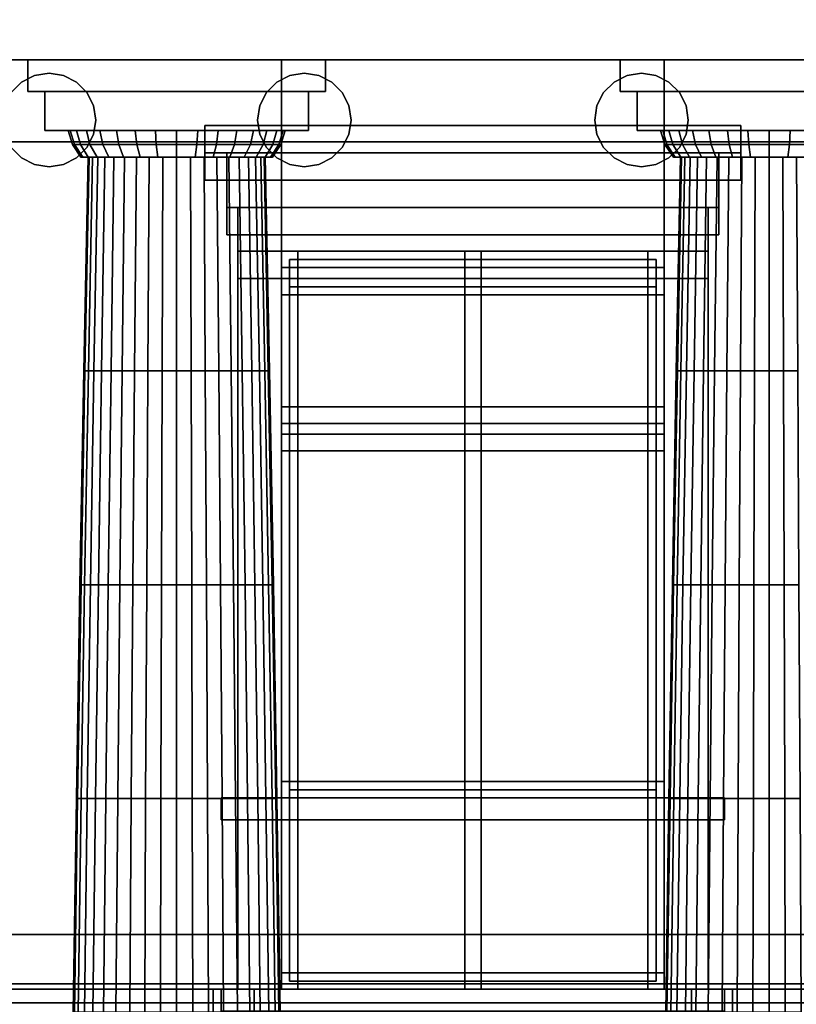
# Model space of a CAD drawing. Header units: metres. Extents: x -34.5 to -0.5, y 0 to 14.7.
# Tile 36 of 74: x -19.7 to -16.8, y 4.4 to 8. Entities that reach past the tile are written whole.
import ezdxf

# ---------------------------------------------------------------- set-up
doc = ezdxf.new("R2010")
doc.units = ezdxf.units.M
for name, color, linetype in [('FRAME', 8, 'Continuous'), ('GLASS', 5, 'Continuous'), ('INTERIOR_FLOOR', 8, 'Continuous'), ('INTERIOR_WALL', 8, 'Continuous'), ('PLASTER', 8, 'Continuous'), ('STUCCO', 8, 'Continuous')]:
    doc.layers.add(name, color=color, linetype=linetype)

msp = doc.modelspace()

# ---------------------------------------------------------------- linework, layer by layer
at = {"layer": 'FRAME'}
for points in [[(-17.3, 7.14), (-18.7, 7.14), (-18.7, 7.2), (-17.3, 7.2)], [(-18.64, 5.2), (-18.7, 5.2), (-18.7, 7.2), (-18.64, 7.2)], [(-18.7, 7.14), (-17.3, 7.14), (-17.3, 7.2), (-18.7, 7.2)], [(-18.7, 5.2), (-18.64, 5.2), (-18.64, 7.2), (-18.7, 7.2)], [(-17.97, 5.2), (-18.03, 5.2), (-18.03, 7.2), (-17.97, 7.2)], [(-18.03, 5.2), (-17.97, 5.2), (-17.97, 7.2), (-18.03, 7.2)], [(-17.3, 5.2), (-17.36, 5.2), (-17.36, 7.2), (-17.3, 7.2)], [(-17.36, 5.2), (-17.3, 5.2), (-17.3, 7.2), (-17.36, 7.2)], [(-17.3, 7.04), (-18.7, 7.04), (-18.7, 7.1), (-17.3, 7.1)], [(-18.64, 4.5), (-18.7, 4.5), (-18.7, 7.1), (-18.64, 7.1)], [(-18.7, 7.04), (-17.3, 7.04), (-17.3, 7.1), (-18.7, 7.1)], [(-18.7, 4.5), (-18.64, 4.5), (-18.64, 7.1), (-18.7, 7.1)], [(-17.97, 4.5), (-18.03, 4.5), (-18.03, 7.1), (-17.97, 7.1)], [(-18.03, 4.5), (-17.97, 4.5), (-17.97, 7.1), (-18.03, 7.1)], [(-17.3, 4.5), (-17.36, 4.5), (-17.36, 7.1), (-17.3, 7.1)], [(-17.36, 4.5), (-17.3, 4.5), (-17.3, 7.1), (-17.36, 7.1)], [(-17.3, 6.57), (-18.7, 6.57), (-18.7, 6.63), (-17.3, 6.63)], [(-18.7, 6.57), (-17.3, 6.57), (-17.3, 6.63), (-18.7, 6.63)], [(-17.3, 6.47), (-18.7, 6.47), (-18.7, 6.53), (-17.3, 6.53)], [(-18.7, 6.47), (-17.3, 6.47), (-17.3, 6.53), (-18.7, 6.53)], [(-17.3, 5.2), (-18.7, 5.2), (-18.7, 5.26), (-17.3, 5.26)], [(-18.7, 5.2), (-17.3, 5.2), (-17.3, 5.26), (-18.7, 5.26)], [(-17.3, 4.5), (-18.7, 4.5), (-18.7, 4.56), (-17.3, 4.56)], [(-18.7, 4.5), (-17.3, 4.5), (-17.3, 4.56), (-18.7, 4.56)]]:
    msp.add_lwpolyline(points, close=True, dxfattribs=at)
at = {"layer": 'GLASS'}
for points in [[(-17.33, 5.23), (-18.67, 5.23), (-18.67, 7.17), (-17.33, 7.17)], [(-18.67, 5.23), (-17.33, 5.23), (-17.33, 7.17), (-18.67, 7.17)], [(-17.33, 4.53), (-18.67, 4.53), (-18.67, 7.07), (-17.33, 7.07)], [(-18.67, 4.53), (-17.33, 4.53), (-17.33, 7.07), (-18.67, 7.07)]]:
    msp.add_lwpolyline(points, close=True, dxfattribs=at)
at = {"layer": 'INTERIOR_FLOOR'}
for points in [[(-6.45, 4.5), (-29.55, 4.5), (-29.55, 4.52), (-6.45, 4.52)], [(-29.55, 4.5), (-6.45, 4.5), (-6.45, 4.52), (-29.55, 4.52)]]:
    msp.add_lwpolyline(points, close=True, dxfattribs=at)
at = {"layer": 'INTERIOR_WALL'}
for points in [[(-6.45, 0.9), (-29.55, 0.9), (-29.55, 7.6), (-6.45, 7.6)], [(-29.55, 0.9), (-6.45, 0.9), (-6.45, 7.6), (-29.55, 7.6)]]:
    msp.add_lwpolyline(points, close=True, dxfattribs=at)
at = {"layer": 'PLASTER'}
for points in [[(-18.7, 4.5), (-19.9667, 4.5), (-19.9667, 7.9), (-18.7, 7.9)], [(-19.9667, 4.5), (-18.7, 4.5), (-18.7, 7.9), (-19.9667, 7.9)], [(-18.7, 4.5), (-19.9667, 4.5), (-19.9667, 7.9), (-18.7, 7.9)], [(-19.9667, 4.5), (-18.7, 4.5), (-18.7, 7.9), (-19.9667, 7.9)], [(-17.3, 7.1), (-18.7, 7.1), (-18.7, 7.9), (-17.3, 7.9)], [(-18.7, 7.1), (-17.3, 7.1), (-17.3, 7.9), (-18.7, 7.9)], [(-17.3, 7.2), (-18.7, 7.2), (-18.7, 7.9), (-17.3, 7.9)], [(-18.7, 7.2), (-17.3, 7.2), (-17.3, 7.9), (-18.7, 7.9)], [(-16.0333, 4.5), (-17.3, 4.5), (-17.3, 7.9), (-16.0333, 7.9)], [(-17.3, 4.5), (-16.0333, 4.5), (-16.0333, 7.9), (-17.3, 7.9)], [(-16.0333, 4.5), (-17.3, 4.5), (-17.3, 7.9), (-16.0333, 7.9)], [(-17.3, 4.5), (-16.0333, 4.5), (-16.0333, 7.9), (-17.3, 7.9)], [(-17.1, 7.36), (-18.9, 7.36), (-18.9, 7.56), (-17.1, 7.56)], [(-18.9, 7.36), (-17.1, 7.36), (-17.1, 7.56), (-18.9, 7.56)], [(-17.1, 7.26), (-18.9, 7.26), (-18.9, 7.46), (-17.1, 7.46)], [(-18.9, 7.26), (-17.1, 7.26), (-17.1, 7.46), (-18.9, 7.46)], [(-17.3, 4.5), (-18.7, 4.5), (-18.7, 5.2), (-17.3, 5.2)], [(-18.7, 4.5), (-17.3, 4.5), (-17.3, 5.2), (-18.7, 5.2)], [(-18.95, 0.9), (-19.9667, 0.9), (-19.9667, 4.5), (-18.95, 4.5)], [(-19.9667, 0.9), (-18.95, 0.9), (-18.95, 4.5), (-19.9667, 4.5)], [(-18.8, 0.9), (-19.9667, 0.9), (-19.9667, 4.5), (-18.8, 4.5)], [(-19.9667, 0.9), (-18.8, 0.9), (-18.8, 4.5), (-19.9667, 4.5)], [(-17.05, 3.9), (-18.95, 3.9), (-18.95, 4.5), (-17.05, 4.5)], [(-18.95, 3.9), (-17.05, 3.9), (-17.05, 4.5), (-18.95, 4.5)], [(-17.2, 3.9), (-18.8, 3.9), (-18.8, 4.5), (-17.2, 4.5)], [(-18.8, 3.9), (-17.2, 3.9), (-17.2, 4.5), (-18.8, 4.5)], [(-16.0333, 0.9), (-17.2, 0.9), (-17.2, 4.5), (-16.0333, 4.5)], [(-17.2, 0.9), (-16.0333, 0.9), (-16.0333, 4.5), (-17.2, 4.5)], [(-16.0333, 0.9), (-17.05, 0.9), (-17.05, 4.5), (-16.0333, 4.5)], [(-17.05, 0.9), (-16.0333, 0.9), (-16.0333, 4.5), (-17.05, 4.5)]]:
    msp.add_lwpolyline(points, close=True, dxfattribs=at)
at = {"layer": 'STUCCO'}
for points in [[(-5.94, 7.9), (-30.06, 7.9), (-30.06, 8.3861), (-5.94, 8.3861)], [(-30.06, 7.9), (-5.94, 7.9), (-5.94, 8.3861), (-30.06, 8.3861)], [(-13.65, 7.9), (-22.35, 7.9), (-22.35, 8.3861), (-13.65, 8.3861)], [(-22.35, 7.9), (-13.65, 7.9), (-13.65, 8.3861), (-22.35, 8.3861)], [(-13.94, 7.9), (-22.06, 7.9), (-22.06, 8.3861), (-13.94, 8.3861)], [(-22.06, 7.9), (-13.94, 7.9), (-13.94, 8.3861), (-22.06, 8.3861)], [(-18.5389, 7.7833), (-19.6278, 7.7833), (-19.6278, 7.9), (-18.5389, 7.9)], [(-19.6278, 7.7833), (-18.5389, 7.7833), (-18.5389, 7.9), (-19.6278, 7.9)], [(-16.3722, 7.7833), (-17.4611, 7.7833), (-17.4611, 7.9), (-16.3722, 7.9)], [(-17.4611, 7.7833), (-16.3722, 7.7833), (-16.3722, 7.9), (-17.4611, 7.9)], [(-19.7211, 7.6796), (-19.7127, 7.7325), (-19.6884, 7.7802), (-19.6506, 7.8181), (-19.6029, 7.8424), (-19.55, 7.8507), (-19.4971, 7.8424), (-19.4494, 7.8181), (-19.4116, 7.7802), (-19.3873, 7.7325), (-19.3789, 7.6796), (-19.3873, 7.6268), (-19.4116, 7.579), (-19.4494, 7.5412), (-19.4971, 7.5169), (-19.55, 7.5085), (-19.6029, 7.5169), (-19.6506, 7.5412), (-19.6884, 7.579), (-19.7127, 7.6268)], [(-19.7127, 7.6268), (-19.6884, 7.579), (-19.6506, 7.5412), (-19.6029, 7.5169), (-19.55, 7.5085), (-19.4971, 7.5169), (-19.4494, 7.5412), (-19.4116, 7.579), (-19.3873, 7.6268), (-19.3789, 7.6796), (-19.3873, 7.7325), (-19.4116, 7.7802), (-19.4494, 7.8181), (-19.4971, 7.8424), (-19.55, 7.8507), (-19.6029, 7.8424), (-19.6506, 7.8181), (-19.6884, 7.7802), (-19.7127, 7.7325), (-19.7211, 7.6796)], [(-18.7878, 7.6796), (-18.7794, 7.7325), (-18.7551, 7.7802), (-18.7172, 7.8181), (-18.6695, 7.8424), (-18.6167, 7.8507), (-18.5638, 7.8424), (-18.5161, 7.8181), (-18.4782, 7.7802), (-18.4539, 7.7325), (-18.4456, 7.6796), (-18.4539, 7.6268), (-18.4782, 7.579), (-18.5161, 7.5412), (-18.5638, 7.5169), (-18.6167, 7.5085), (-18.6695, 7.5169), (-18.7172, 7.5412), (-18.7551, 7.579), (-18.7794, 7.6268)], [(-18.7794, 7.6268), (-18.7551, 7.579), (-18.7172, 7.5412), (-18.6695, 7.5169), (-18.6167, 7.5085), (-18.5638, 7.5169), (-18.5161, 7.5412), (-18.4782, 7.579), (-18.4539, 7.6268), (-18.4456, 7.6796), (-18.4539, 7.7325), (-18.4782, 7.7802), (-18.5161, 7.8181), (-18.5638, 7.8424), (-18.6167, 7.8507), (-18.6695, 7.8424), (-18.7172, 7.8181), (-18.7551, 7.7802), (-18.7794, 7.7325), (-18.7878, 7.6796)], [(-17.5544, 7.6796), (-17.5461, 7.7325), (-17.5218, 7.7802), (-17.4839, 7.8181), (-17.4362, 7.8424), (-17.3833, 7.8507), (-17.3305, 7.8424), (-17.2828, 7.8181), (-17.2449, 7.7802), (-17.2206, 7.7325), (-17.2122, 7.6796), (-17.2206, 7.6268), (-17.2449, 7.579), (-17.2828, 7.5412), (-17.3305, 7.5169), (-17.3833, 7.5085), (-17.4362, 7.5169), (-17.4839, 7.5412), (-17.5218, 7.579), (-17.5461, 7.6268)], [(-17.5461, 7.6268), (-17.5218, 7.579), (-17.4839, 7.5412), (-17.4362, 7.5169), (-17.3833, 7.5085), (-17.3305, 7.5169), (-17.2828, 7.5412), (-17.2449, 7.579), (-17.2206, 7.6268), (-17.2122, 7.6796), (-17.2206, 7.7325), (-17.2449, 7.7802), (-17.2828, 7.8181), (-17.3305, 7.8424), (-17.3833, 7.8507), (-17.4362, 7.8424), (-17.4839, 7.8181), (-17.5218, 7.7802), (-17.5461, 7.7325), (-17.5544, 7.6796)], [(-18.6011, 7.6407), (-19.5656, 7.6407), (-19.5656, 7.7833), (-18.6011, 7.7833)], [(-19.5656, 7.6407), (-18.6011, 7.6407), (-18.6011, 7.7833), (-19.5656, 7.7833)], [(-16.4344, 7.6407), (-17.3989, 7.6407), (-17.3989, 7.7833), (-16.4344, 7.7833)], [(-17.3989, 7.6407), (-16.4344, 7.6407), (-16.4344, 7.7833), (-17.3989, 7.7833)], [(-19.4571, 7.5902), (-19.4644, 7.5902), (-19.48, 7.6407), (-19.4724, 7.6407)], [(-19.4644, 7.5902), (-19.4571, 7.5902), (-19.4724, 7.6407), (-19.48, 7.6407)], [(-19.4354, 7.5902), (-19.4571, 7.5902), (-19.4724, 7.6407), (-19.4498, 7.6407)], [(-19.4571, 7.5902), (-19.4354, 7.5902), (-19.4498, 7.6407), (-19.4724, 7.6407)], [(-19.4002, 7.5902), (-19.4354, 7.5902), (-19.4498, 7.6407), (-19.4132, 7.6407)], [(-19.4354, 7.5902), (-19.4002, 7.5902), (-19.4132, 7.6407), (-19.4498, 7.6407)], [(-19.3528, 7.5902), (-19.4002, 7.5902), (-19.4132, 7.6407), (-19.3638, 7.6407)], [(-19.4002, 7.5902), (-19.3528, 7.5902), (-19.3638, 7.6407), (-19.4132, 7.6407)], [(-19.2951, 7.5902), (-19.3528, 7.5902), (-19.3638, 7.6407), (-19.3037, 7.6407)], [(-19.3528, 7.5902), (-19.2951, 7.5902), (-19.3037, 7.6407), (-19.3638, 7.6407)], [(-19.2292, 7.5902), (-19.2951, 7.5902), (-19.3037, 7.6407), (-19.2351, 7.6407)], [(-19.2951, 7.5902), (-19.2292, 7.5902), (-19.2351, 7.6407), (-19.3037, 7.6407)], [(-19.1577, 7.5902), (-19.2292, 7.5902), (-19.2351, 7.6407), (-19.1607, 7.6407)], [(-19.2292, 7.5902), (-19.1577, 7.5902), (-19.1607, 7.6407), (-19.2351, 7.6407)], [(-19.0833, 7.5902), (-19.1577, 7.5902), (-19.1607, 7.6407), (-19.0833, 7.6407)], [(-19.1577, 7.5902), (-19.0833, 7.5902), (-19.0833, 7.6407), (-19.1607, 7.6407)], [(-19.009, 7.5902), (-19.0833, 7.5902), (-19.0833, 7.6407), (-19.0059, 7.6407)], [(-19.0833, 7.5902), (-19.009, 7.5902), (-19.0059, 7.6407), (-19.0833, 7.6407)], [(-18.9375, 7.5902), (-19.009, 7.5902), (-19.0059, 7.6407), (-18.9315, 7.6407)], [(-19.009, 7.5902), (-18.9375, 7.5902), (-18.9315, 7.6407), (-19.0059, 7.6407)], [(-17.02, 7.56), (-18.98, 7.56), (-18.98, 7.66), (-17.02, 7.66)], [(-18.98, 7.56), (-17.02, 7.56), (-17.02, 7.66), (-18.98, 7.66)], [(-18.8716, 7.5902), (-18.9375, 7.5902), (-18.9315, 7.6407), (-18.863, 7.6407)], [(-18.9375, 7.5902), (-18.8716, 7.5902), (-18.863, 7.6407), (-18.9315, 7.6407)], [(-18.8138, 7.5902), (-18.8716, 7.5902), (-18.863, 7.6407), (-18.8028, 7.6407)], [(-18.8716, 7.5902), (-18.8138, 7.5902), (-18.8028, 7.6407), (-18.863, 7.6407)], [(-18.7664, 7.5902), (-18.8138, 7.5902), (-18.8028, 7.6407), (-18.7535, 7.6407)], [(-18.8138, 7.5902), (-18.7664, 7.5902), (-18.7535, 7.6407), (-18.8028, 7.6407)], [(-18.7312, 7.5902), (-18.7664, 7.5902), (-18.7535, 7.6407), (-18.7169, 7.6407)], [(-18.7664, 7.5902), (-18.7312, 7.5902), (-18.7169, 7.6407), (-18.7535, 7.6407)], [(-18.7096, 7.5902), (-18.7312, 7.5902), (-18.7169, 7.6407), (-18.6943, 7.6407)], [(-18.7312, 7.5902), (-18.7096, 7.5902), (-18.6943, 7.6407), (-18.7169, 7.6407)], [(-18.7022, 7.5902), (-18.7096, 7.5902), (-18.6943, 7.6407), (-18.6867, 7.6407)], [(-18.7096, 7.5902), (-18.7022, 7.5902), (-18.6867, 7.6407), (-18.6943, 7.6407)], [(-17.2904, 7.5902), (-17.2978, 7.5902), (-17.3133, 7.6407), (-17.3057, 7.6407)], [(-17.2978, 7.5902), (-17.2904, 7.5902), (-17.3057, 7.6407), (-17.3133, 7.6407)], [(-17.2688, 7.5902), (-17.2904, 7.5902), (-17.3057, 7.6407), (-17.2831, 7.6407)], [(-17.2904, 7.5902), (-17.2688, 7.5902), (-17.2831, 7.6407), (-17.3057, 7.6407)], [(-17.2336, 7.5902), (-17.2688, 7.5902), (-17.2831, 7.6407), (-17.2465, 7.6407)], [(-17.2688, 7.5902), (-17.2336, 7.5902), (-17.2465, 7.6407), (-17.2831, 7.6407)], [(-17.1862, 7.5902), (-17.2336, 7.5902), (-17.2465, 7.6407), (-17.1972, 7.6407)], [(-17.2336, 7.5902), (-17.1862, 7.5902), (-17.1972, 7.6407), (-17.2465, 7.6407)], [(-17.1284, 7.5902), (-17.1862, 7.5902), (-17.1972, 7.6407), (-17.137, 7.6407)], [(-17.1862, 7.5902), (-17.1284, 7.5902), (-17.137, 7.6407), (-17.1972, 7.6407)], [(-17.0625, 7.5902), (-17.1284, 7.5902), (-17.137, 7.6407), (-17.0685, 7.6407)], [(-17.1284, 7.5902), (-17.0625, 7.5902), (-17.0685, 7.6407), (-17.137, 7.6407)], [(-16.991, 7.5902), (-17.0625, 7.5902), (-17.0685, 7.6407), (-16.9941, 7.6407)], [(-17.0625, 7.5902), (-16.991, 7.5902), (-16.9941, 7.6407), (-17.0685, 7.6407)], [(-16.9167, 7.5902), (-16.991, 7.5902), (-16.9941, 7.6407), (-16.9167, 7.6407)], [(-16.991, 7.5902), (-16.9167, 7.5902), (-16.9167, 7.6407), (-16.9941, 7.6407)], [(-16.8423, 7.5902), (-16.9167, 7.5902), (-16.9167, 7.6407), (-16.8393, 7.6407)], [(-16.9167, 7.5902), (-16.8423, 7.5902), (-16.8393, 7.6407), (-16.9167, 7.6407)], [(-16.7708, 7.5902), (-16.8423, 7.5902), (-16.8393, 7.6407), (-16.7649, 7.6407)], [(-16.8423, 7.5902), (-16.7708, 7.5902), (-16.7649, 7.6407), (-16.8393, 7.6407)], [(-19.4266, 7.5435), (-19.4333, 7.5435), (-19.4644, 7.5902), (-19.4571, 7.5902)], [(-19.4333, 7.5435), (-19.4266, 7.5435), (-19.4571, 7.5902), (-19.4644, 7.5902)], [(-19.4067, 7.5435), (-19.4266, 7.5435), (-19.4571, 7.5902), (-19.4354, 7.5902)], [(-19.4266, 7.5435), (-19.4067, 7.5435), (-19.4354, 7.5902), (-19.4571, 7.5902)], [(-19.3743, 7.5435), (-19.4067, 7.5435), (-19.4354, 7.5902), (-19.4002, 7.5902)], [(-19.4067, 7.5435), (-19.3743, 7.5435), (-19.4002, 7.5902), (-19.4354, 7.5902)], [(-19.3308, 7.5435), (-19.3743, 7.5435), (-19.4002, 7.5902), (-19.3528, 7.5902)], [(-19.3743, 7.5435), (-19.3308, 7.5435), (-19.3528, 7.5902), (-19.4002, 7.5902)], [(-19.2778, 7.5435), (-19.3308, 7.5435), (-19.3528, 7.5902), (-19.2951, 7.5902)], [(-19.3308, 7.5435), (-19.2778, 7.5435), (-19.2951, 7.5902), (-19.3528, 7.5902)], [(-19.2173, 7.5435), (-19.2778, 7.5435), (-19.2951, 7.5902), (-19.2292, 7.5902)], [(-19.2778, 7.5435), (-19.2173, 7.5435), (-19.2292, 7.5902), (-19.2951, 7.5902)], [(-19.1516, 7.5435), (-19.2173, 7.5435), (-19.2292, 7.5902), (-19.1577, 7.5902)], [(-19.2173, 7.5435), (-19.1516, 7.5435), (-19.1577, 7.5902), (-19.2292, 7.5902)], [(-19.0833, 7.5435), (-19.1516, 7.5435), (-19.1577, 7.5902), (-19.0833, 7.5902)], [(-19.1516, 7.5435), (-19.0833, 7.5435), (-19.0833, 7.5902), (-19.1577, 7.5902)], [(-19.015, 7.5435), (-19.0833, 7.5435), (-19.0833, 7.5902), (-19.009, 7.5902)], [(-19.0833, 7.5435), (-19.015, 7.5435), (-19.009, 7.5902), (-19.0833, 7.5902)], [(-18.9494, 7.5435), (-19.015, 7.5435), (-19.009, 7.5902), (-18.9375, 7.5902)], [(-19.015, 7.5435), (-18.9494, 7.5435), (-18.9375, 7.5902), (-19.009, 7.5902)], [(-18.8889, 7.5435), (-18.9494, 7.5435), (-18.9375, 7.5902), (-18.8716, 7.5902)], [(-18.9494, 7.5435), (-18.8889, 7.5435), (-18.8716, 7.5902), (-18.9375, 7.5902)], [(-18.8359, 7.5435), (-18.8889, 7.5435), (-18.8716, 7.5902), (-18.8138, 7.5902)], [(-18.8889, 7.5435), (-18.8359, 7.5435), (-18.8138, 7.5902), (-18.8716, 7.5902)], [(-18.7923, 7.5435), (-18.8359, 7.5435), (-18.8138, 7.5902), (-18.7664, 7.5902)], [(-18.8359, 7.5435), (-18.7923, 7.5435), (-18.7664, 7.5902), (-18.8138, 7.5902)], [(-18.76, 7.5435), (-18.7923, 7.5435), (-18.7664, 7.5902), (-18.7312, 7.5902)], [(-18.7923, 7.5435), (-18.76, 7.5435), (-18.7312, 7.5902), (-18.7664, 7.5902)], [(-18.7401, 7.5435), (-18.76, 7.5435), (-18.7312, 7.5902), (-18.7096, 7.5902)], [(-18.76, 7.5435), (-18.7401, 7.5435), (-18.7096, 7.5902), (-18.7312, 7.5902)], [(-18.7333, 7.5435), (-18.7401, 7.5435), (-18.7096, 7.5902), (-18.7022, 7.5902)], [(-18.7401, 7.5435), (-18.7333, 7.5435), (-18.7022, 7.5902), (-18.7096, 7.5902)], [(-17.2599, 7.5435), (-17.2667, 7.5435), (-17.2978, 7.5902), (-17.2904, 7.5902)], [(-17.2667, 7.5435), (-17.2599, 7.5435), (-17.2904, 7.5902), (-17.2978, 7.5902)], [(-17.24, 7.5435), (-17.2599, 7.5435), (-17.2904, 7.5902), (-17.2688, 7.5902)], [(-17.2599, 7.5435), (-17.24, 7.5435), (-17.2688, 7.5902), (-17.2904, 7.5902)], [(-17.2077, 7.5435), (-17.24, 7.5435), (-17.2688, 7.5902), (-17.2336, 7.5902)], [(-17.24, 7.5435), (-17.2077, 7.5435), (-17.2336, 7.5902), (-17.2688, 7.5902)], [(-17.1641, 7.5435), (-17.2077, 7.5435), (-17.2336, 7.5902), (-17.1862, 7.5902)], [(-17.2077, 7.5435), (-17.1641, 7.5435), (-17.1862, 7.5902), (-17.2336, 7.5902)], [(-17.1111, 7.5435), (-17.1641, 7.5435), (-17.1862, 7.5902), (-17.1284, 7.5902)], [(-17.1641, 7.5435), (-17.1111, 7.5435), (-17.1284, 7.5902), (-17.1862, 7.5902)], [(-17.0506, 7.5435), (-17.1111, 7.5435), (-17.1284, 7.5902), (-17.0625, 7.5902)], [(-17.1111, 7.5435), (-17.0506, 7.5435), (-17.0625, 7.5902), (-17.1284, 7.5902)], [(-16.985, 7.5435), (-17.0506, 7.5435), (-17.0625, 7.5902), (-16.991, 7.5902)], [(-17.0506, 7.5435), (-16.985, 7.5435), (-16.991, 7.5902), (-17.0625, 7.5902)], [(-16.9167, 7.5435), (-16.985, 7.5435), (-16.991, 7.5902), (-16.9167, 7.5902)], [(-16.985, 7.5435), (-16.9167, 7.5435), (-16.9167, 7.5902), (-16.991, 7.5902)], [(-16.8484, 7.5435), (-16.9167, 7.5435), (-16.9167, 7.5902), (-16.8423, 7.5902)], [(-16.9167, 7.5435), (-16.8484, 7.5435), (-16.8423, 7.5902), (-16.9167, 7.5902)], [(-16.7827, 7.5435), (-16.8484, 7.5435), (-16.8423, 7.5902), (-16.7708, 7.5902)], [(-16.8484, 7.5435), (-16.7827, 7.5435), (-16.7708, 7.5902), (-16.8423, 7.5902)], [(-19.4186, 6.7617), (-19.4227, 6.7617), (-19.4074, 7.5435), (-19.4034, 7.5435)], [(-19.4227, 6.7617), (-19.4186, 6.7617), (-19.4034, 7.5435), (-19.4074, 7.5435)], [(-19.4061, 6.7617), (-19.4186, 6.7617), (-19.4034, 7.5435), (-19.3915, 7.5435)], [(-19.4186, 6.7617), (-19.4061, 6.7617), (-19.3915, 7.5435), (-19.4034, 7.5435)], [(-19.3858, 6.7617), (-19.4061, 6.7617), (-19.3915, 7.5435), (-19.3721, 7.5435)], [(-19.4061, 6.7617), (-19.3858, 6.7617), (-19.3721, 7.5435), (-19.3915, 7.5435)], [(-19.3579, 6.7617), (-19.3858, 6.7617), (-19.3721, 7.5435), (-19.3455, 7.5435)], [(-19.3858, 6.7617), (-19.3579, 6.7617), (-19.3455, 7.5435), (-19.3721, 7.5435)], [(-19.3233, 6.7617), (-19.3579, 6.7617), (-19.3455, 7.5435), (-19.3125, 7.5435)], [(-19.3579, 6.7617), (-19.3233, 6.7617), (-19.3125, 7.5435), (-19.3455, 7.5435)], [(-19.2828, 6.7617), (-19.3233, 6.7617), (-19.3125, 7.5435), (-19.2738, 7.5435)], [(-19.3233, 6.7617), (-19.2828, 6.7617), (-19.2738, 7.5435), (-19.3125, 7.5435)], [(-19.2374, 6.7617), (-19.2828, 6.7617), (-19.2738, 7.5435), (-19.2305, 7.5435)], [(-19.2828, 6.7617), (-19.2374, 6.7617), (-19.2305, 7.5435), (-19.2738, 7.5435)], [(-19.1882, 6.7617), (-19.2374, 6.7617), (-19.2305, 7.5435), (-19.1835, 7.5435)], [(-19.2374, 6.7617), (-19.1882, 6.7617), (-19.1835, 7.5435), (-19.2305, 7.5435)], [(-19.1364, 6.7617), (-19.1882, 6.7617), (-19.1835, 7.5435), (-19.134, 7.5435)], [(-19.1882, 6.7617), (-19.1364, 6.7617), (-19.134, 7.5435), (-19.1835, 7.5435)], [(-19.0833, 6.7617), (-19.1364, 6.7617), (-19.134, 7.5435), (-19.0833, 7.5435)], [(-19.1364, 6.7617), (-19.0833, 6.7617), (-19.0833, 7.5435), (-19.134, 7.5435)], [(-19.0302, 6.7617), (-19.0833, 6.7617), (-19.0833, 7.5435), (-19.0326, 7.5435)], [(-19.0833, 6.7617), (-19.0302, 6.7617), (-19.0326, 7.5435), (-19.0833, 7.5435)], [(-18.9784, 6.7617), (-19.0302, 6.7617), (-19.0326, 7.5435), (-18.9832, 7.5435)], [(-19.0302, 6.7617), (-18.9784, 6.7617), (-18.9832, 7.5435), (-19.0326, 7.5435)], [(-18.9292, 6.7617), (-18.9784, 6.7617), (-18.9832, 7.5435), (-18.9362, 7.5435)], [(-18.9784, 6.7617), (-18.9292, 6.7617), (-18.9362, 7.5435), (-18.9832, 7.5435)], [(-17.02, 7.46), (-18.98, 7.46), (-18.98, 7.56), (-17.02, 7.56)], [(-18.98, 7.46), (-17.02, 7.46), (-17.02, 7.56), (-18.98, 7.56)], [(-18.8838, 6.7617), (-18.9292, 6.7617), (-18.9362, 7.5435), (-18.8928, 7.5435)], [(-18.9292, 6.7617), (-18.8838, 6.7617), (-18.8928, 7.5435), (-18.9362, 7.5435)], [(-18.8433, 6.7617), (-18.8838, 6.7617), (-18.8928, 7.5435), (-18.8542, 7.5435)], [(-18.8838, 6.7617), (-18.8433, 6.7617), (-18.8542, 7.5435), (-18.8928, 7.5435)], [(-18.8087, 6.7617), (-18.8433, 6.7617), (-18.8542, 7.5435), (-18.8211, 7.5435)], [(-18.8433, 6.7617), (-18.8087, 6.7617), (-18.8211, 7.5435), (-18.8542, 7.5435)], [(-18.7809, 6.7617), (-18.8087, 6.7617), (-18.8211, 7.5435), (-18.7946, 7.5435)], [(-18.8087, 6.7617), (-18.7809, 6.7617), (-18.7946, 7.5435), (-18.8211, 7.5435)], [(-18.7605, 6.7617), (-18.7809, 6.7617), (-18.7946, 7.5435), (-18.7751, 7.5435)], [(-18.7809, 6.7617), (-18.7605, 6.7617), (-18.7751, 7.5435), (-18.7946, 7.5435)], [(-18.7481, 6.7617), (-18.7605, 6.7617), (-18.7751, 7.5435), (-18.7632, 7.5435)], [(-18.7605, 6.7617), (-18.7481, 6.7617), (-18.7632, 7.5435), (-18.7751, 7.5435)], [(-18.7439, 6.7617), (-18.7481, 6.7617), (-18.7632, 7.5435), (-18.7593, 7.5435)], [(-18.7481, 6.7617), (-18.7439, 6.7617), (-18.7593, 7.5435), (-18.7632, 7.5435)], [(-17.2519, 6.7617), (-17.2561, 6.7617), (-17.2407, 7.5435), (-17.2368, 7.5435)], [(-17.2561, 6.7617), (-17.2519, 6.7617), (-17.2368, 7.5435), (-17.2407, 7.5435)], [(-17.2395, 6.7617), (-17.2519, 6.7617), (-17.2368, 7.5435), (-17.2249, 7.5435)], [(-17.2519, 6.7617), (-17.2395, 6.7617), (-17.2249, 7.5435), (-17.2368, 7.5435)], [(-17.2191, 6.7617), (-17.2395, 6.7617), (-17.2249, 7.5435), (-17.2054, 7.5435)], [(-17.2395, 6.7617), (-17.2191, 6.7617), (-17.2054, 7.5435), (-17.2249, 7.5435)], [(-17.1913, 6.7617), (-17.2191, 6.7617), (-17.2054, 7.5435), (-17.1789, 7.5435)], [(-17.2191, 6.7617), (-17.1913, 6.7617), (-17.1789, 7.5435), (-17.2054, 7.5435)], [(-17.1567, 6.7617), (-17.1913, 6.7617), (-17.1789, 7.5435), (-17.1458, 7.5435)], [(-17.1913, 6.7617), (-17.1567, 6.7617), (-17.1458, 7.5435), (-17.1789, 7.5435)], [(-17.1162, 6.7617), (-17.1567, 6.7617), (-17.1458, 7.5435), (-17.1072, 7.5435)], [(-17.1567, 6.7617), (-17.1162, 6.7617), (-17.1072, 7.5435), (-17.1458, 7.5435)], [(-17.0708, 6.7617), (-17.1162, 6.7617), (-17.1072, 7.5435), (-17.0638, 7.5435)], [(-17.1162, 6.7617), (-17.0708, 6.7617), (-17.0638, 7.5435), (-17.1072, 7.5435)], [(-17.0216, 6.7617), (-17.0708, 6.7617), (-17.0638, 7.5435), (-17.0168, 7.5435)], [(-17.0708, 6.7617), (-17.0216, 6.7617), (-17.0168, 7.5435), (-17.0638, 7.5435)], [(-16.9698, 6.7617), (-17.0216, 6.7617), (-17.0168, 7.5435), (-16.9674, 7.5435)], [(-17.0216, 6.7617), (-16.9698, 6.7617), (-16.9674, 7.5435), (-17.0168, 7.5435)], [(-16.9167, 6.7617), (-16.9698, 6.7617), (-16.9674, 7.5435), (-16.9167, 7.5435)], [(-16.9698, 6.7617), (-16.9167, 6.7617), (-16.9167, 7.5435), (-16.9674, 7.5435)], [(-16.8636, 6.7617), (-16.9167, 6.7617), (-16.9167, 7.5435), (-16.866, 7.5435)], [(-16.9167, 6.7617), (-16.8636, 6.7617), (-16.866, 7.5435), (-16.9167, 7.5435)], [(-16.8118, 6.7617), (-16.8636, 6.7617), (-16.866, 7.5435), (-16.8165, 7.5435)], [(-16.8636, 6.7617), (-16.8118, 6.7617), (-16.8165, 7.5435), (-16.866, 7.5435)], [(-17.14, 7.2), (-18.86, 7.2), (-18.86, 7.36), (-17.14, 7.36)], [(-18.86, 7.2), (-17.14, 7.2), (-17.14, 7.36), (-18.86, 7.36)], [(-17.14, 7.1), (-18.86, 7.1), (-18.86, 7.26), (-17.14, 7.26)], [(-18.86, 7.1), (-17.14, 7.1), (-17.14, 7.26), (-18.86, 7.26)], [(-18.7, 5.2), (-18.86, 5.2), (-18.86, 7.2), (-18.7, 7.2)], [(-18.86, 5.2), (-18.7, 5.2), (-18.7, 7.2), (-18.86, 7.2)], [(-17.14, 5.2), (-17.3, 5.2), (-17.3, 7.2), (-17.14, 7.2)], [(-17.3, 5.2), (-17.14, 5.2), (-17.14, 7.2), (-17.3, 7.2)], [(-18.7, 4.5), (-18.86, 4.5), (-18.86, 7.1), (-18.7, 7.1)], [(-18.86, 4.5), (-18.7, 4.5), (-18.7, 7.1), (-18.86, 7.1)], [(-17.14, 4.5), (-17.3, 4.5), (-17.3, 7.1), (-17.14, 7.1)], [(-17.3, 4.5), (-17.14, 4.5), (-17.14, 7.1), (-17.3, 7.1)], [(-19.4327, 5.9799), (-19.437, 5.9799), (-19.4227, 6.7617), (-19.4186, 6.7617)], [(-19.437, 5.9799), (-19.4327, 5.9799), (-19.4186, 6.7617), (-19.4227, 6.7617)], [(-19.4197, 5.9799), (-19.4327, 5.9799), (-19.4186, 6.7617), (-19.4061, 6.7617)], [(-19.4327, 5.9799), (-19.4197, 5.9799), (-19.4061, 6.7617), (-19.4186, 6.7617)], [(-19.3985, 5.9799), (-19.4197, 5.9799), (-19.4061, 6.7617), (-19.3858, 6.7617)], [(-19.4197, 5.9799), (-19.3985, 5.9799), (-19.3858, 6.7617), (-19.4061, 6.7617)], [(-19.3695, 5.9799), (-19.3985, 5.9799), (-19.3858, 6.7617), (-19.3579, 6.7617)], [(-19.3985, 5.9799), (-19.3695, 5.9799), (-19.3579, 6.7617), (-19.3858, 6.7617)], [(-19.3334, 5.9799), (-19.3695, 5.9799), (-19.3579, 6.7617), (-19.3233, 6.7617)], [(-19.3695, 5.9799), (-19.3334, 5.9799), (-19.3233, 6.7617), (-19.3579, 6.7617)], [(-19.2912, 5.9799), (-19.3334, 5.9799), (-19.3233, 6.7617), (-19.2828, 6.7617)], [(-19.3334, 5.9799), (-19.2912, 5.9799), (-19.2828, 6.7617), (-19.3233, 6.7617)], [(-19.2439, 5.9799), (-19.2912, 5.9799), (-19.2828, 6.7617), (-19.2374, 6.7617)], [(-19.2912, 5.9799), (-19.2439, 5.9799), (-19.2374, 6.7617), (-19.2828, 6.7617)], [(-19.1926, 5.9799), (-19.2439, 5.9799), (-19.2374, 6.7617), (-19.1882, 6.7617)], [(-19.2439, 5.9799), (-19.1926, 5.9799), (-19.1882, 6.7617), (-19.2374, 6.7617)], [(-19.1387, 5.9799), (-19.1926, 5.9799), (-19.1882, 6.7617), (-19.1364, 6.7617)], [(-19.1926, 5.9799), (-19.1387, 5.9799), (-19.1364, 6.7617), (-19.1882, 6.7617)], [(-19.0833, 5.9799), (-19.1387, 5.9799), (-19.1364, 6.7617), (-19.0833, 6.7617)], [(-19.1387, 5.9799), (-19.0833, 5.9799), (-19.0833, 6.7617), (-19.1364, 6.7617)], [(-19.028, 5.9799), (-19.0833, 5.9799), (-19.0833, 6.7617), (-19.0302, 6.7617)], [(-19.0833, 5.9799), (-19.028, 5.9799), (-19.0302, 6.7617), (-19.0833, 6.7617)], [(-18.974, 5.9799), (-19.028, 5.9799), (-19.0302, 6.7617), (-18.9784, 6.7617)], [(-19.028, 5.9799), (-18.974, 5.9799), (-18.9784, 6.7617), (-19.0302, 6.7617)], [(-18.9228, 5.9799), (-18.974, 5.9799), (-18.9784, 6.7617), (-18.9292, 6.7617)], [(-18.974, 5.9799), (-18.9228, 5.9799), (-18.9292, 6.7617), (-18.9784, 6.7617)], [(-18.8754, 5.9799), (-18.9228, 5.9799), (-18.9292, 6.7617), (-18.8838, 6.7617)], [(-18.9228, 5.9799), (-18.8754, 5.9799), (-18.8838, 6.7617), (-18.9292, 6.7617)], [(-18.8332, 5.9799), (-18.8754, 5.9799), (-18.8838, 6.7617), (-18.8433, 6.7617)], [(-18.8754, 5.9799), (-18.8332, 5.9799), (-18.8433, 6.7617), (-18.8838, 6.7617)], [(-18.7972, 5.9799), (-18.8332, 5.9799), (-18.8433, 6.7617), (-18.8087, 6.7617)], [(-18.8332, 5.9799), (-18.7972, 5.9799), (-18.8087, 6.7617), (-18.8433, 6.7617)], [(-18.7682, 5.9799), (-18.7972, 5.9799), (-18.8087, 6.7617), (-18.7809, 6.7617)], [(-18.7972, 5.9799), (-18.7682, 5.9799), (-18.7809, 6.7617), (-18.8087, 6.7617)], [(-18.7469, 5.9799), (-18.7682, 5.9799), (-18.7809, 6.7617), (-18.7605, 6.7617)], [(-18.7682, 5.9799), (-18.7469, 5.9799), (-18.7605, 6.7617), (-18.7809, 6.7617)], [(-18.734, 5.9799), (-18.7469, 5.9799), (-18.7605, 6.7617), (-18.7481, 6.7617)], [(-18.7469, 5.9799), (-18.734, 5.9799), (-18.7481, 6.7617), (-18.7605, 6.7617)], [(-18.7296, 5.9799), (-18.734, 5.9799), (-18.7481, 6.7617), (-18.7439, 6.7617)], [(-18.734, 5.9799), (-18.7296, 5.9799), (-18.7439, 6.7617), (-18.7481, 6.7617)], [(-17.266, 5.9799), (-17.2704, 5.9799), (-17.2561, 6.7617), (-17.2519, 6.7617)], [(-17.2704, 5.9799), (-17.266, 5.9799), (-17.2519, 6.7617), (-17.2561, 6.7617)], [(-17.2531, 5.9799), (-17.266, 5.9799), (-17.2519, 6.7617), (-17.2395, 6.7617)], [(-17.266, 5.9799), (-17.2531, 5.9799), (-17.2395, 6.7617), (-17.2519, 6.7617)], [(-17.2318, 5.9799), (-17.2531, 5.9799), (-17.2395, 6.7617), (-17.2191, 6.7617)], [(-17.2531, 5.9799), (-17.2318, 5.9799), (-17.2191, 6.7617), (-17.2395, 6.7617)], [(-17.2028, 5.9799), (-17.2318, 5.9799), (-17.2191, 6.7617), (-17.1913, 6.7617)], [(-17.2318, 5.9799), (-17.2028, 5.9799), (-17.1913, 6.7617), (-17.2191, 6.7617)], [(-17.1668, 5.9799), (-17.2028, 5.9799), (-17.1913, 6.7617), (-17.1567, 6.7617)], [(-17.2028, 5.9799), (-17.1668, 5.9799), (-17.1567, 6.7617), (-17.1913, 6.7617)], [(-17.1246, 5.9799), (-17.1668, 5.9799), (-17.1567, 6.7617), (-17.1162, 6.7617)], [(-17.1668, 5.9799), (-17.1246, 5.9799), (-17.1162, 6.7617), (-17.1567, 6.7617)], [(-17.0772, 5.9799), (-17.1246, 5.9799), (-17.1162, 6.7617), (-17.0708, 6.7617)], [(-17.1246, 5.9799), (-17.0772, 5.9799), (-17.0708, 6.7617), (-17.1162, 6.7617)], [(-17.026, 5.9799), (-17.0772, 5.9799), (-17.0708, 6.7617), (-17.0216, 6.7617)], [(-17.0772, 5.9799), (-17.026, 5.9799), (-17.0216, 6.7617), (-17.0708, 6.7617)], [(-16.972, 5.9799), (-17.026, 5.9799), (-17.0216, 6.7617), (-16.9698, 6.7617)], [(-17.026, 5.9799), (-16.972, 5.9799), (-16.9698, 6.7617), (-17.0216, 6.7617)], [(-16.9167, 5.9799), (-16.972, 5.9799), (-16.9698, 6.7617), (-16.9167, 6.7617)], [(-16.972, 5.9799), (-16.9167, 5.9799), (-16.9167, 6.7617), (-16.9698, 6.7617)], [(-16.8613, 5.9799), (-16.9167, 5.9799), (-16.9167, 6.7617), (-16.8636, 6.7617)], [(-16.9167, 5.9799), (-16.8613, 5.9799), (-16.8636, 6.7617), (-16.9167, 6.7617)], [(-16.8074, 5.9799), (-16.8613, 5.9799), (-16.8636, 6.7617), (-16.8118, 6.7617)], [(-16.8613, 5.9799), (-16.8074, 5.9799), (-16.8118, 6.7617), (-16.8636, 6.7617)], [(-19.4456, 5.198), (-19.4501, 5.198), (-19.437, 5.9799), (-19.4327, 5.9799)], [(-19.4501, 5.198), (-19.4456, 5.198), (-19.4327, 5.9799), (-19.437, 5.9799)], [(-19.4321, 5.198), (-19.4456, 5.198), (-19.4327, 5.9799), (-19.4197, 5.9799)], [(-19.4456, 5.198), (-19.4321, 5.198), (-19.4197, 5.9799), (-19.4327, 5.9799)], [(-19.4101, 5.198), (-19.4321, 5.198), (-19.4197, 5.9799), (-19.3985, 5.9799)], [(-19.4321, 5.198), (-19.4101, 5.198), (-19.3985, 5.9799), (-19.4197, 5.9799)], [(-19.3801, 5.198), (-19.4101, 5.198), (-19.3985, 5.9799), (-19.3695, 5.9799)], [(-19.4101, 5.198), (-19.3801, 5.198), (-19.3695, 5.9799), (-19.3985, 5.9799)], [(-19.3427, 5.198), (-19.3801, 5.198), (-19.3695, 5.9799), (-19.3334, 5.9799)], [(-19.3801, 5.198), (-19.3427, 5.198), (-19.3334, 5.9799), (-19.3695, 5.9799)], [(-19.2989, 5.198), (-19.3427, 5.198), (-19.3334, 5.9799), (-19.2912, 5.9799)], [(-19.3427, 5.198), (-19.2989, 5.198), (-19.2912, 5.9799), (-19.3334, 5.9799)], [(-19.2498, 5.198), (-19.2989, 5.198), (-19.2912, 5.9799), (-19.2439, 5.9799)], [(-19.2989, 5.198), (-19.2498, 5.198), (-19.2439, 5.9799), (-19.2912, 5.9799)], [(-19.1967, 5.198), (-19.2498, 5.198), (-19.2439, 5.9799), (-19.1926, 5.9799)], [(-19.2498, 5.198), (-19.1967, 5.198), (-19.1926, 5.9799), (-19.2439, 5.9799)], [(-19.1407, 5.198), (-19.1967, 5.198), (-19.1926, 5.9799), (-19.1387, 5.9799)], [(-19.1967, 5.198), (-19.1407, 5.198), (-19.1387, 5.9799), (-19.1926, 5.9799)], [(-19.0833, 5.198), (-19.1407, 5.198), (-19.1387, 5.9799), (-19.0833, 5.9799)], [(-19.1407, 5.198), (-19.0833, 5.198), (-19.0833, 5.9799), (-19.1387, 5.9799)], [(-19.026, 5.198), (-19.0833, 5.198), (-19.0833, 5.9799), (-19.028, 5.9799)], [(-19.0833, 5.198), (-19.026, 5.198), (-19.028, 5.9799), (-19.0833, 5.9799)], [(-18.97, 5.198), (-19.026, 5.198), (-19.028, 5.9799), (-18.974, 5.9799)], [(-19.026, 5.198), (-18.97, 5.198), (-18.974, 5.9799), (-19.028, 5.9799)], [(-18.9168, 5.198), (-18.97, 5.198), (-18.974, 5.9799), (-18.9228, 5.9799)], [(-18.97, 5.198), (-18.9168, 5.198), (-18.9228, 5.9799), (-18.974, 5.9799)], [(-18.8678, 5.198), (-18.9168, 5.198), (-18.9228, 5.9799), (-18.8754, 5.9799)], [(-18.9168, 5.198), (-18.8678, 5.198), (-18.8754, 5.9799), (-18.9228, 5.9799)], [(-18.824, 5.198), (-18.8678, 5.198), (-18.8754, 5.9799), (-18.8332, 5.9799)], [(-18.8678, 5.198), (-18.824, 5.198), (-18.8332, 5.9799), (-18.8754, 5.9799)], [(-18.7866, 5.198), (-18.824, 5.198), (-18.8332, 5.9799), (-18.7972, 5.9799)], [(-18.824, 5.198), (-18.7866, 5.198), (-18.7972, 5.9799), (-18.8332, 5.9799)], [(-18.7566, 5.198), (-18.7866, 5.198), (-18.7972, 5.9799), (-18.7682, 5.9799)], [(-18.7866, 5.198), (-18.7566, 5.198), (-18.7682, 5.9799), (-18.7972, 5.9799)], [(-18.7345, 5.198), (-18.7566, 5.198), (-18.7682, 5.9799), (-18.7469, 5.9799)], [(-18.7566, 5.198), (-18.7345, 5.198), (-18.7469, 5.9799), (-18.7682, 5.9799)], [(-18.7211, 5.198), (-18.7345, 5.198), (-18.7469, 5.9799), (-18.734, 5.9799)], [(-18.7345, 5.198), (-18.7211, 5.198), (-18.734, 5.9799), (-18.7469, 5.9799)], [(-18.7166, 5.198), (-18.7211, 5.198), (-18.734, 5.9799), (-18.7296, 5.9799)], [(-18.7211, 5.198), (-18.7166, 5.198), (-18.7296, 5.9799), (-18.734, 5.9799)], [(-17.2789, 5.198), (-17.2834, 5.198), (-17.2704, 5.9799), (-17.266, 5.9799)], [(-17.2834, 5.198), (-17.2789, 5.198), (-17.266, 5.9799), (-17.2704, 5.9799)], [(-17.2655, 5.198), (-17.2789, 5.198), (-17.266, 5.9799), (-17.2531, 5.9799)], [(-17.2789, 5.198), (-17.2655, 5.198), (-17.2531, 5.9799), (-17.266, 5.9799)], [(-17.2434, 5.198), (-17.2655, 5.198), (-17.2531, 5.9799), (-17.2318, 5.9799)], [(-17.2655, 5.198), (-17.2434, 5.198), (-17.2318, 5.9799), (-17.2531, 5.9799)], [(-17.2134, 5.198), (-17.2434, 5.198), (-17.2318, 5.9799), (-17.2028, 5.9799)], [(-17.2434, 5.198), (-17.2134, 5.198), (-17.2028, 5.9799), (-17.2318, 5.9799)], [(-17.176, 5.198), (-17.2134, 5.198), (-17.2028, 5.9799), (-17.1668, 5.9799)], [(-17.2134, 5.198), (-17.176, 5.198), (-17.1668, 5.9799), (-17.2028, 5.9799)], [(-17.1322, 5.198), (-17.176, 5.198), (-17.1668, 5.9799), (-17.1246, 5.9799)], [(-17.176, 5.198), (-17.1322, 5.198), (-17.1246, 5.9799), (-17.1668, 5.9799)], [(-17.0832, 5.198), (-17.1322, 5.198), (-17.1246, 5.9799), (-17.0772, 5.9799)], [(-17.1322, 5.198), (-17.0832, 5.198), (-17.0772, 5.9799), (-17.1246, 5.9799)], [(-17.03, 5.198), (-17.0832, 5.198), (-17.0772, 5.9799), (-17.026, 5.9799)], [(-17.0832, 5.198), (-17.03, 5.198), (-17.026, 5.9799), (-17.0772, 5.9799)], [(-16.974, 5.198), (-17.03, 5.198), (-17.026, 5.9799), (-16.972, 5.9799)], [(-17.03, 5.198), (-16.974, 5.198), (-16.972, 5.9799), (-17.026, 5.9799)], [(-16.9167, 5.198), (-16.974, 5.198), (-16.972, 5.9799), (-16.9167, 5.9799)], [(-16.974, 5.198), (-16.9167, 5.198), (-16.9167, 5.9799), (-16.972, 5.9799)], [(-16.8593, 5.198), (-16.9167, 5.198), (-16.9167, 5.9799), (-16.8613, 5.9799)], [(-16.9167, 5.198), (-16.8593, 5.198), (-16.8613, 5.9799), (-16.9167, 5.9799)], [(-16.8033, 5.198), (-16.8593, 5.198), (-16.8613, 5.9799), (-16.8074, 5.9799)], [(-16.8593, 5.198), (-16.8033, 5.198), (-16.8074, 5.9799), (-16.8613, 5.9799)], [(-19.4569, 4.4162), (-19.4615, 4.4162), (-19.4501, 5.198), (-19.4456, 5.198)], [(-19.4615, 4.4162), (-19.4569, 4.4162), (-19.4456, 5.198), (-19.4501, 5.198)], [(-19.443, 4.4162), (-19.4569, 4.4162), (-19.4456, 5.198), (-19.4321, 5.198)], [(-19.4569, 4.4162), (-19.443, 4.4162), (-19.4321, 5.198), (-19.4456, 5.198)], [(-19.4203, 4.4162), (-19.443, 4.4162), (-19.4321, 5.198), (-19.4101, 5.198)], [(-19.443, 4.4162), (-19.4203, 4.4162), (-19.4101, 5.198), (-19.4321, 5.198)], [(-19.3893, 4.4162), (-19.4203, 4.4162), (-19.4101, 5.198), (-19.3801, 5.198)], [(-19.4203, 4.4162), (-19.3893, 4.4162), (-19.3801, 5.198), (-19.4101, 5.198)], [(-19.3508, 4.4162), (-19.3893, 4.4162), (-19.3801, 5.198), (-19.3427, 5.198)], [(-19.3893, 4.4162), (-19.3508, 4.4162), (-19.3427, 5.198), (-19.3801, 5.198)], [(-19.3056, 4.4162), (-19.3508, 4.4162), (-19.3427, 5.198), (-19.2989, 5.198)], [(-19.3508, 4.4162), (-19.3056, 4.4162), (-19.2989, 5.198), (-19.3427, 5.198)], [(-19.255, 4.4162), (-19.3056, 4.4162), (-19.2989, 5.198), (-19.2498, 5.198)], [(-19.3056, 4.4162), (-19.255, 4.4162), (-19.2498, 5.198), (-19.2989, 5.198)], [(-19.2002, 4.4162), (-19.255, 4.4162), (-19.2498, 5.198), (-19.1967, 5.198)], [(-19.255, 4.4162), (-19.2002, 4.4162), (-19.1967, 5.198), (-19.2498, 5.198)], [(-19.1425, 4.4162), (-19.2002, 4.4162), (-19.1967, 5.198), (-19.1407, 5.198)], [(-19.2002, 4.4162), (-19.1425, 4.4162), (-19.1407, 5.198), (-19.1967, 5.198)], [(-19.0833, 4.4162), (-19.1425, 4.4162), (-19.1407, 5.198), (-19.0833, 5.198)], [(-19.1425, 4.4162), (-19.0833, 4.4162), (-19.0833, 5.198), (-19.1407, 5.198)], [(-19.0242, 4.4162), (-19.0833, 4.4162), (-19.0833, 5.198), (-19.026, 5.198)], [(-19.0833, 4.4162), (-19.0242, 4.4162), (-19.026, 5.198), (-19.0833, 5.198)], [(-18.9665, 4.4162), (-19.0242, 4.4162), (-19.026, 5.198), (-18.97, 5.198)], [(-19.0242, 4.4162), (-18.9665, 4.4162), (-18.97, 5.198), (-19.026, 5.198)], [(-18.9116, 4.4162), (-18.9665, 4.4162), (-18.97, 5.198), (-18.9168, 5.198)], [(-18.9665, 4.4162), (-18.9116, 4.4162), (-18.9168, 5.198), (-18.97, 5.198)], [(-17.08, 5.12), (-18.92, 5.12), (-18.92, 5.2), (-17.08, 5.2)], [(-18.92, 5.12), (-17.08, 5.12), (-17.08, 5.2), (-18.92, 5.2)], [(-18.861, 4.4162), (-18.9116, 4.4162), (-18.9168, 5.198), (-18.8678, 5.198)], [(-18.9116, 4.4162), (-18.861, 4.4162), (-18.8678, 5.198), (-18.9168, 5.198)], [(-18.8159, 4.4162), (-18.861, 4.4162), (-18.8678, 5.198), (-18.824, 5.198)], [(-18.861, 4.4162), (-18.8159, 4.4162), (-18.824, 5.198), (-18.8678, 5.198)], [(-18.7774, 4.4162), (-18.8159, 4.4162), (-18.824, 5.198), (-18.7866, 5.198)], [(-18.8159, 4.4162), (-18.7774, 4.4162), (-18.7866, 5.198), (-18.824, 5.198)], [(-18.7464, 4.4162), (-18.7774, 4.4162), (-18.7866, 5.198), (-18.7566, 5.198)], [(-18.7774, 4.4162), (-18.7464, 4.4162), (-18.7566, 5.198), (-18.7866, 5.198)], [(-18.7236, 4.4162), (-18.7464, 4.4162), (-18.7566, 5.198), (-18.7345, 5.198)], [(-18.7464, 4.4162), (-18.7236, 4.4162), (-18.7345, 5.198), (-18.7566, 5.198)], [(-18.7098, 4.4162), (-18.7236, 4.4162), (-18.7345, 5.198), (-18.7211, 5.198)], [(-18.7236, 4.4162), (-18.7098, 4.4162), (-18.7211, 5.198), (-18.7345, 5.198)], [(-18.7051, 4.4162), (-18.7098, 4.4162), (-18.7211, 5.198), (-18.7166, 5.198)], [(-18.7098, 4.4162), (-18.7051, 4.4162), (-18.7166, 5.198), (-18.7211, 5.198)], [(-17.2902, 4.4162), (-17.2949, 4.4162), (-17.2834, 5.198), (-17.2789, 5.198)], [(-17.2949, 4.4162), (-17.2902, 4.4162), (-17.2789, 5.198), (-17.2834, 5.198)], [(-17.2764, 4.4162), (-17.2902, 4.4162), (-17.2789, 5.198), (-17.2655, 5.198)], [(-17.2902, 4.4162), (-17.2764, 4.4162), (-17.2655, 5.198), (-17.2789, 5.198)], [(-17.2536, 4.4162), (-17.2764, 4.4162), (-17.2655, 5.198), (-17.2434, 5.198)], [(-17.2764, 4.4162), (-17.2536, 4.4162), (-17.2434, 5.198), (-17.2655, 5.198)], [(-17.2226, 4.4162), (-17.2536, 4.4162), (-17.2434, 5.198), (-17.2134, 5.198)], [(-17.2536, 4.4162), (-17.2226, 4.4162), (-17.2134, 5.198), (-17.2434, 5.198)], [(-17.1841, 4.4162), (-17.2226, 4.4162), (-17.2134, 5.198), (-17.176, 5.198)], [(-17.2226, 4.4162), (-17.1841, 4.4162), (-17.176, 5.198), (-17.2134, 5.198)], [(-17.139, 4.4162), (-17.1841, 4.4162), (-17.176, 5.198), (-17.1322, 5.198)], [(-17.1841, 4.4162), (-17.139, 4.4162), (-17.1322, 5.198), (-17.176, 5.198)], [(-17.0884, 4.4162), (-17.139, 4.4162), (-17.1322, 5.198), (-17.0832, 5.198)], [(-17.139, 4.4162), (-17.0884, 4.4162), (-17.0832, 5.198), (-17.1322, 5.198)], [(-17.0335, 4.4162), (-17.0884, 4.4162), (-17.0832, 5.198), (-17.03, 5.198)], [(-17.0884, 4.4162), (-17.0335, 4.4162), (-17.03, 5.198), (-17.0832, 5.198)], [(-16.9758, 4.4162), (-17.0335, 4.4162), (-17.03, 5.198), (-16.974, 5.198)], [(-17.0335, 4.4162), (-16.9758, 4.4162), (-16.974, 5.198), (-17.03, 5.198)], [(-16.9167, 4.4162), (-16.9758, 4.4162), (-16.974, 5.198), (-16.9167, 5.198)], [(-16.9758, 4.4162), (-16.9167, 4.4162), (-16.9167, 5.198), (-16.974, 5.198)], [(-16.8575, 4.4162), (-16.9167, 4.4162), (-16.9167, 5.198), (-16.8593, 5.198)], [(-16.9167, 4.4162), (-16.8575, 4.4162), (-16.8593, 5.198), (-16.9167, 5.198)], [(-16.7998, 4.4162), (-16.8575, 4.4162), (-16.8593, 5.198), (-16.8033, 5.198)], [(-16.8575, 4.4162), (-16.7998, 4.4162), (-16.8033, 5.198), (-16.8593, 5.198)], [(-5.92, 4.45), (-30.08, 4.45), (-30.08, 4.7), (-5.92, 4.7)], [(-30.08, 4.45), (-5.92, 4.45), (-5.92, 4.7), (-30.08, 4.7)], [(-13.92, 4.45), (-22.08, 4.45), (-22.08, 4.7), (-13.92, 4.7)], [(-22.08, 4.45), (-13.92, 4.45), (-13.92, 4.7), (-22.08, 4.7)], [(-17.08, 4.42), (-18.92, 4.42), (-18.92, 4.5), (-17.08, 4.5)], [(-18.92, 4.42), (-17.08, 4.42), (-17.08, 4.5), (-18.92, 4.5)]]:
    msp.add_lwpolyline(points, close=True, dxfattribs=at)

doc.saveas('drawing.dxf')
